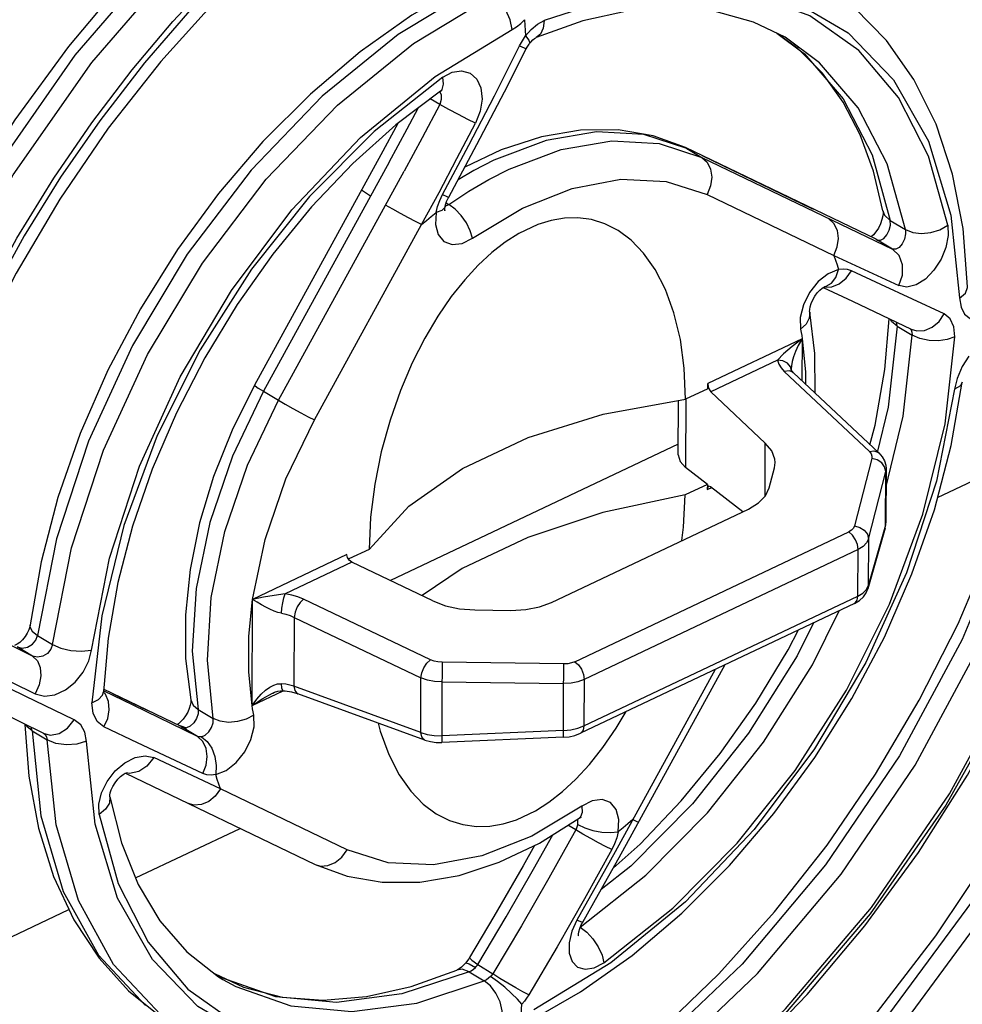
# Model space of a CAD drawing. Extents: x 0 to 594, y 0 to 420.
# Tile 26 of 41: x 545.53 to 551.37, y 85.66 to 91.76. Entities that reach past the tile are written whole.
import ezdxf

# ---------------------------------------------------------------- set-up
doc = ezdxf.new("R2010")
doc.units = 0
doc.header["$LTSCALE"] = 32.67
doc.layers.get('0').update_dxf_attribs({"linetype": 'CONTINUOUS'})

msp = doc.modelspace()

# ---------------------------------------------------------------- linework, layer by layer
at = {"color": 7, "linetype": 'CONTINUOUS'}
for p, q in [((550.3546, 91.5861), (550.2263, 91.6785)), ((548.7318, 91.6526), (548.7321, 91.6527)), ((547.8742, 91.12), (547.77, 90.9261)), ((548.5154, 90.9573), (548.2901, 90.8501)), ((550.8389, 90.4024), (549.6569, 90.9706)), ((547.77, 90.9261), (546.9861, 89.4983)), ((548.7416, 90.4941), (548.6245, 90.4386)), ((550.521, 90.1096), (550.522, 90.11)), ((550.3808, 89.7863), (549.7953, 89.5085)), ((550.3803, 89.7879), (550.3793, 89.5268)), ((550.3124, 89.5979), (550.3124, 89.6002)), ((550.3124, 89.6002), (550.3124, 89.6002)), ((550.3126, 89.5964), (550.3124, 89.5979)), ((550.3125, 89.5967), (550.3126, 89.5964)), ((550.8554, 89.0782), (550.3278, 89.5753)), ((549.7952, 89.4762), (549.6577, 89.4109)), ((549.7952, 89.4762), (549.7953, 89.5083)), ((549.8055, 89.4704), (549.8155, 89.457)), ((551.3045, 89.1246), (551.3731, 89.518)), ((550.1521, 89.1399), (549.8155, 89.457)), ((549.6125, 89.0666), (549.6138, 89.403)), ((549.6128, 89.1334), (547.8291, 88.2873)), ((551.2197, 88.8018), (551.7381, 89.0477)), ((549.793, 88.8836), (549.6578, 88.9885)), ((550.1768, 88.8629), (550.2084, 88.9867)), ((550.2084, 88.9867), (550.2127, 89.0184)), ((550.8982, 89.0022), (550.9003, 88.9789)), ((550.9003, 88.9788), (550.8983, 88.9635)), ((550.9003, 88.9789), (550.899, 88.6443)), ((549.793, 88.8836), (549.6555, 88.8184)), ((549.793, 88.8836), (549.7928, 88.8512)), ((549.7928, 88.8512), (549.816, 88.8622)), ((550.012, 88.7136), (549.8133, 88.8678)), ((548.8282, 88.1521), (550.0477, 88.7306)), ((550.8945, 88.6124), (550.7878, 88.2367)), ((550.897, 88.63), (550.899, 88.6443)), ((550.8987, 88.636), (550.899, 88.6444)), ((547.5597, 88.448), (546.9741, 88.1703)), ((547.5633, 88.43), (547.5597, 88.4478)), ((547.5735, 88.4139), (547.5633, 88.43)), ((547.697, 88.4809), (547.5721, 88.4216)), ((547.5898, 88.4012), (547.5735, 88.4139)), ((548.0914, 88.1624), (547.5898, 88.4012)), ((548.2737, 88.3623), (548.025, 88.194)), ((550.7785, 88.2311), (550.7904, 88.2543)), ((550.7259, 88.1914), (550.7567, 88.2097)), ((550.7567, 88.2097), (550.7785, 88.2311)), ((550.7773, 88.2111), (550.7878, 88.2367)), ((546.9723, 87.5114), (546.9747, 88.1724)), ((550.7044, 88.1459), (549.0067, 87.3406)), ((548.3514, 88.1058), (548.5743, 88.1027)), ((546.0793, 87.9305), (546.05, 87.5975)), ((549.2465, 86.5706), (549.9043, 87.7664)), ((546.1071, 87.5873), (546.0514, 87.6144)), ((546.5313, 87.3821), (546.1071, 87.5873)), ((546.9717, 87.5129), (547.1646, 87.6045)), ((548.0419, 87.2987), (547.2553, 87.5857)), ((545.3769, 87.4898), (545.6829, 87.3392)), ((546.5151, 87.399), (546.5071, 87.3938)), ((548.9901, 87.3717), (549.0282, 87.3861)), ((548.9021, 87.3161), (548.1481, 87.2835)), ((546.1871, 87.0937), (547.3619, 86.5278)), ((546.1935, 87.0963), (546.1945, 87.0965)), ((548.611, 86.8052), (548.728, 86.8607)), ((546.2492, 86.444), (546.8972, 86.7514)), ((544.7848, 85.7493), (545.837, 86.2485)), ((549.0114, 86.1536), (549.0204, 86.1706)), ((548.2416, 85.8738), (548.2404, 85.8733)), ((548.6799, 85.5501), (549.0065, 85.7374))]:
    msp.add_line(p, q, dxfattribs=at)
at = {"color": 9, "linetype": 'CONTINUOUS'}
for p, q in [((548.1341, 91.3177), (548.1426, 91.3004)), ((548.1426, 91.3004), (548.1442, 91.2692)), ((548.135, 91.2378), (548.0756, 91.2732)), ((548.1442, 91.2692), (548.135, 91.2378)), ((549.4939, 90.9957), (549.7589, 90.9102)), ((549.6569, 90.9706), (549.6655, 90.966)), ((549.6655, 90.966), (549.7589, 90.9102)), ((547.821, 90.8805), (547.0416, 89.4609)), ((549.7589, 90.9102), (550.9414, 90.3418)), ((550.4417, 90.5924), (549.7633, 90.9194)), ((547.135, 89.4051), (547.9149, 90.8256)), ((548.1747, 90.6285), (548.1917, 90.6184)), ((549.7924, 90.6809), (550.5776, 90.3031)), ((548.1474, 90.5814), (548.112, 90.5692)), ((548.1683, 90.6073), (548.1917, 90.6184)), ((550.4506, 90.5882), (550.4419, 90.5928)), ((550.9269, 90.519), (551.0207, 90.4631)), ((547.3575, 89.2842), (548.022, 90.4935)), ((550.8387, 90.402), (550.8479, 90.3976)), ((550.8389, 90.4024), (550.8479, 90.3976)), ((550.9414, 90.3418), (550.8479, 90.3976)), ((550.5776, 90.3031), (550.9798, 90.1156)), ((550.5169, 90.1076), (550.5202, 90.1066)), ((550.9342, 89.8938), (550.9306, 89.9044)), ((550.9685, 89.8642), (550.9342, 89.8938)), ((550.9685, 89.8642), (550.913, 89.3629)), ((550.9685, 89.8642), (551.0622, 89.8082)), ((551.0609, 89.8274), (551.0622, 89.8082)), ((550.2278, 89.6526), (549.8155, 89.457)), ((550.3125, 89.5967), (550.3075, 89.6113)), ((550.2695, 89.584), (550.7971, 89.0869)), ((551.3406, 89.5405), (551.3252, 89.473)), ((547.0416, 89.4609), (547.135, 89.4051)), ((549.6594, 89.4109), (549.6578, 88.9885)), ((550.913, 89.3629), (550.8453, 89.0806)), ((550.1509, 88.8098), (550.1521, 89.1399)), ((550.8126, 89.0448), (550.7058, 88.6261)), ((550.8554, 89.0783), (550.8554, 89.0782)), ((550.8919, 88.9915), (550.8742, 89.0163)), ((550.8983, 88.9635), (550.8919, 88.9915)), ((550.7914, 88.5448), (550.8983, 88.9635)), ((550.897, 88.63), (550.8983, 88.9635)), ((550.897, 88.63), (550.7904, 88.2543)), ((550.8945, 88.6124), (550.897, 88.63)), ((548.9726, 87.7844), (550.6703, 88.5897)), ((550.7914, 88.5448), (550.7904, 88.2543)), ((550.7269, 88.4796), (549.0292, 87.6743)), ((550.7259, 88.1914), (550.7269, 88.4796)), ((547.5898, 88.4012), (547.1775, 88.2057)), ((550.7904, 88.2543), (550.7878, 88.2367)), ((549.0282, 87.3861), (550.7259, 88.1914)), ((548.0774, 87.7968), (547.2912, 88.1712)), ((547.2322, 88.0595), (547.2306, 87.6328)), ((547.2322, 88.0595), (548.0184, 87.685)), ((545.6411, 87.9475), (545.7349, 87.8916)), ((545.6107, 87.8198), (545.5166, 87.8759)), ((546.6012, 87.8489), (546.6369, 87.4887)), ((548.9028, 87.7708), (548.1489, 87.7812)), ((549.8422, 87.7369), (549.2215, 86.6063)), ((548.0172, 87.3457), (548.0184, 87.685)), ((548.1484, 87.6591), (548.1472, 87.3256)), ((548.1484, 87.6591), (548.9023, 87.6487)), ((548.9012, 87.3581), (548.9023, 87.6487)), ((549.0292, 87.6743), (549.0282, 87.3861)), ((546.0627, 87.5827), (546.0499, 87.5949)), ((546.235, 87.5144), (546.0505, 87.6041)), ((547.0991, 87.5893), (547.0996, 87.5896)), ((548.0172, 87.3457), (547.2306, 87.6328)), ((546.6332, 87.3218), (546.235, 87.5144)), ((546.6369, 87.4887), (546.7303, 87.4329)), ((545.5765, 87.3831), (545.5715, 87.394)), ((545.6082, 87.3562), (545.5765, 87.3831)), ((545.6082, 87.3562), (545.7019, 87.3003)), ((546.5168, 87.3891), (546.5243, 87.3894)), ((546.5243, 87.3894), (546.5644, 87.375)), ((546.5313, 87.3821), (546.5398, 87.3775)), ((546.5313, 87.3821), (546.5398, 87.3775)), ((546.5398, 87.3775), (546.5473, 87.3749)), ((546.6332, 87.3218), (546.5398, 87.3775)), ((548.9012, 87.3581), (548.1472, 87.3256)), ((549.0067, 87.3406), (549.0067, 87.3406)), ((545.6986, 87.318), (545.7019, 87.3003)), ((546.775, 86.9961), (546.3619, 87.19)), ((546.2124, 87.0921), (546.1943, 87.0965)), ((547.5601, 86.6183), (546.775, 86.9961)), ((548.9774, 86.7418), (548.9292, 86.7705)), ((548.9851, 86.1834), (548.9533, 86.1137)), ((546.0197, 85.9646), (546.3106, 85.6546)), ((548.3703, 85.9068), (548.4639, 85.8509)), ((546.778, 85.8267), (546.7528, 85.8406)), ((547.1184, 85.7069), (546.778, 85.8267)), ((546.791, 85.8153), (546.7912, 85.8152)), ((548.3171, 85.8626), (548.4109, 85.8067))]:
    msp.add_line(p, q, dxfattribs=at)
at = {"color": 7, "linetype": 'CONTINUOUS'}
for points in [[(548.2332, 93.5865), (547.8053, 93.3628), (547.3828, 93.0915), (546.9702, 92.7757), (546.5718, 92.4189), (546.1917, 92.0252), (545.8336, 91.5985), (545.5013, 91.1437), (545.1981, 90.6653), (544.9272, 90.1683), (544.6913, 89.6579), (544.4929, 89.1394), (544.3343, 88.6181)], [(549.043, 93.376), (548.6565, 93.2396), (548.2663, 93.0559), (547.8765, 92.8267), (547.4913, 92.554), (547.1149, 92.2406), (546.7516, 91.8897), (546.4055, 91.5052), (546.0808, 91.0912), (545.7809, 90.6522), (545.5093, 90.1932), (545.2692, 89.7194), (545.063, 89.2359), (544.8931, 88.7483), (544.7613, 88.262)], [(548.2882, 91.9785), (547.9616, 91.7912), (547.6417, 91.5647), (547.3327, 91.3025), (547.0386, 91.0081), (546.7629, 90.6855), (546.5089, 90.3388), (546.2798, 89.9724), (546.0783, 89.5909), (545.907, 89.1991), (545.7682, 88.8018), (545.6637, 88.404)], [(551.4059, 90.1084), (551.3785, 90.4687), (551.3131, 90.8062), (551.2107, 91.1158), (551.0732, 91.393), (550.9034, 91.6341), (550.7041, 91.8368), (550.4781, 91.9996)], [(550.275, 91.6549), (550.0796, 91.7494), (549.8361, 91.8163), (549.5766, 91.8389), (549.3042, 91.8186), (549.0217, 91.7563), (548.7321, 91.6527)], [(548.6706, 91.5826), (548.6762, 91.5931), (548.6879, 91.6116), (548.6906, 91.6152)], [(548.6906, 91.6152), (548.6986, 91.6251), (548.7117, 91.6386), (548.7228, 91.6474), (548.7305, 91.652), (548.7318, 91.6526)], [(548.1901, 90.6642), (548.3655, 90.9901), (548.536, 91.3163), (548.6706, 91.5826)], [(550.8815, 90.5783), (550.8231, 90.8241), (550.7408, 91.0496), (550.6351, 91.2531), (550.5063, 91.4327), (550.3546, 91.5861)], [(548.1384, 91.321), (547.8631, 91.1115), (547.5961, 90.8715), (547.3407, 90.6036), (547.1005, 90.3111), (546.8788, 89.9981), (546.6785, 89.6685), (546.5024, 89.3267), (546.3527, 88.9773), (546.2314, 88.625), (546.1399, 88.2745), (546.0793, 87.9305)], [(548.1384, 91.321), (548.1452, 91.3252), (548.1501, 91.3275)], [(549.6569, 90.9706), (549.4577, 91.0441), (549.2404, 91.081), (549.0079, 91.0794), (548.7644, 91.0381), (548.5154, 90.9573)], [(548.1686, 90.6065), (548.171, 90.617), (548.1772, 90.6362), (548.1861, 90.6567), (548.1901, 90.6642)], [(548.1664, 90.5808), (548.1669, 90.5791), (548.1667, 90.5812), (548.1666, 90.5908), (548.1686, 90.6065)], [(550.8815, 90.5783), (550.8819, 90.576), (550.8822, 90.5652), (550.8805, 90.5478), (550.8753, 90.5249), (550.8661, 90.4988), (550.8531, 90.4725), (550.8379, 90.449)], [(549.6577, 89.4109), (549.6498, 89.6031), (549.6257, 89.7825), (549.5864, 89.9461), (549.5338, 90.0909), (549.4699, 90.215), (549.3978, 90.3171), (549.3201, 90.3974), (549.2395, 90.4574), (549.1572, 90.4991), (549.0743, 90.5248), (548.9909, 90.536), (548.9077, 90.534), (548.8245, 90.5198), (548.7416, 90.4941)], [(550.8379, 90.449), (550.8224, 90.4305), (550.8088, 90.4178), (550.808, 90.4172)], [(548.6245, 90.4386), (548.5411, 90.3853), (548.4574, 90.3202), (548.3737, 90.2427), (548.2898, 90.1519), (548.2064, 90.0472), (548.1236, 89.927), (548.0425, 89.7904), (547.9643, 89.6364), (547.8914, 89.4659), (547.8265, 89.281), (547.7726, 89.0857), (547.7319, 88.8842), (547.7064, 88.6811), (547.697, 88.4809)], [(550.4272, 89.9509), (550.4267, 89.956), (550.4272, 89.9675), (550.4302, 89.9842), (550.4364, 90.0048), (550.4462, 90.0276), (550.4593, 90.0504), (550.4744, 90.0709), (550.4898, 90.0875), (550.5037, 90.0994), (550.5145, 90.1064), (550.521, 90.1096)], [(550.5118, 90.1047), (550.6922, 90.0181), (551.0555, 89.8451)], [(550.4605, 89.4502), (550.4593, 89.6946), (550.4272, 89.9509)], [(550.8007, 89.1297), (550.8325, 89.2515), (550.8932, 89.5955), (550.9208, 89.9091)], [(550.3278, 89.5753), (550.3179, 89.5862), (550.3134, 89.594), (550.3125, 89.5966)], [(546.9861, 89.4983), (546.8473, 89.2193), (546.7333, 88.9332), (546.6462, 88.6442), (546.5874, 88.3567), (546.5582, 88.075), (546.5595, 87.8037), (546.5916, 87.5475)], [(547.9593, 84.4993), (548.3494, 84.6829), (548.7392, 84.9122), (549.1244, 85.1849), (549.5008, 85.4983), (549.8641, 85.8492), (550.2102, 86.2337), (550.535, 86.6477), (550.8348, 87.0866), (551.1064, 87.5456), (551.3466, 88.0195), (551.5527, 88.503), (551.7226, 88.9906), (551.8538, 89.4744)], [(549.7953, 89.5083), (549.7983, 89.488), (549.8055, 89.4704)], [(547.697, 88.4809), (547.9439, 88.7476), (548.276, 88.9812), (548.6819, 89.1738), (549.1478, 89.3187), (549.6577, 89.4109)], [(549.0065, 85.7374), (549.3265, 85.9639), (549.6354, 86.2261), (549.9295, 86.5205), (550.2052, 86.8431), (550.4592, 87.1898), (550.6884, 87.5562), (550.8899, 87.9376), (551.0611, 88.3294), (551.2, 88.7267), (551.3045, 89.1246)], [(550.2127, 89.0184), (550.2113, 89.0396), (550.1925, 89.0907), (550.1521, 89.1399)], [(547.9537, 83.2396), (548.452, 83.5002), (548.9474, 83.8152), (549.4349, 84.1817), (549.9095, 84.5962), (550.3663, 85.0548), (550.8007, 85.553), (551.2082, 86.0857), (551.5846, 86.6478), (551.926, 87.2334), (552.2291, 87.8367), (552.4907, 88.4515), (552.7083, 89.0716)], [(549.6125, 89.0666), (549.6239, 89.0258), (549.6578, 88.9885)], [(550.8554, 89.0782), (550.8761, 89.0544), (550.8902, 89.0288), (550.8982, 89.0022)], [(549.8004, 88.871), (549.7954, 88.8655), (549.7928, 88.8515)], [(549.8133, 88.8678), (549.8023, 88.8715), (549.8004, 88.871)], [(550.0477, 88.7306), (550.1103, 88.7682), (550.1533, 88.8122), (550.1768, 88.8629)], [(549.6555, 88.8184), (549.1456, 88.7086), (548.6796, 88.5548), (548.2737, 88.3623)], [(549.6357, 88.5352), (549.6461, 88.6182), (549.6555, 88.8184)], [(550.8945, 88.6124), (550.8972, 88.6241), (550.8987, 88.636)], [(548.3703, 84.1597), (548.7983, 84.3833), (549.2207, 84.6546), (549.6333, 84.9705), (550.0317, 85.3272), (550.4118, 85.721), (550.7699, 86.1476), (551.1022, 86.6025), (551.4054, 87.0809), (551.6764, 87.5779), (551.9123, 88.0882), (552.1106, 88.6067)], [(550.7914, 88.5448), (550.7796, 88.5204), (550.7578, 88.4983), (550.7269, 88.4796)], [(545.6637, 88.404), (545.5934, 88.0014), (545.5879, 87.9826), (545.5783, 87.9614), (545.5651, 87.9399), (545.5492, 87.9203), (545.5325, 87.9045), (545.5168, 87.8933), (545.5038, 87.8868), (545.4987, 87.8851)], [(550.7044, 88.1459), (550.7361, 88.1648), (550.7604, 88.187), (550.7773, 88.2111)], [(548.0914, 88.1624), (548.1712, 88.1318), (548.2579, 88.113), (548.3514, 88.1058)], [(548.5743, 88.1027), (548.6672, 88.1073), (548.7519, 88.1238), (548.8282, 88.1521)], [(549.2093, 86.5043), (549.3764, 86.6545), (549.6317, 86.9225), (549.872, 87.2149), (550.0937, 87.5279), (550.294, 87.8576), (550.3579, 87.9815)], [(548.1484, 87.6591), (548.1023, 87.6621), (548.0582, 87.6709), (548.0184, 87.685)], [(549.0292, 87.6743), (548.9912, 87.6603), (548.9481, 87.6516), (548.9023, 87.6487)], [(546.0503, 87.5894), (546.0499, 87.5952), (546.05, 87.5975)], [(547.0995, 87.5895), (547.1113, 87.5947), (547.1304, 87.6011), (547.1488, 87.6045), (547.1645, 87.6048)], [(547.1645, 87.6048), (547.1759, 87.6036), (547.2169, 87.5968), (547.2516, 87.5871), (547.2553, 87.5857)], [(546.5916, 87.5475), (546.5921, 87.5424), (546.5916, 87.5309), (546.5887, 87.5141), (546.5825, 87.4935), (546.5726, 87.4707), (546.5595, 87.448), (546.5444, 87.4274)], [(548.728, 86.8607), (548.8114, 86.914), (548.895, 86.9791), (548.9788, 87.0565), (549.0627, 87.1473), (549.1461, 87.252), (549.2289, 87.3722), (549.2899, 87.4749)], [(545.564, 87.3959), (545.5876, 87.0757), (545.6475, 86.7521), (545.7412, 86.4536), (545.8672, 86.1838), (546.0231, 85.9464), (546.2065, 85.7436), (546.4151, 85.5766), (546.4902, 85.5289)], [(546.5444, 87.4274), (546.529, 87.4108), (546.5151, 87.399)], [(547.7539, 87.4038), (547.7661, 87.3532), (547.8187, 87.2084), (547.8826, 87.0842), (547.9548, 86.9822), (548.0324, 86.9019), (548.1131, 86.8419), (548.1954, 86.8001), (548.2783, 86.7745), (548.3616, 86.7633), (548.4448, 86.7653), (548.528, 86.7794), (548.611, 86.8052)], [(548.0172, 87.3457), (548.0569, 87.3337), (548.1011, 87.3269), (548.1472, 87.3256)], [(548.9012, 87.3581), (548.947, 87.3623), (548.9901, 87.3717)], [(548.9021, 87.3161), (548.9377, 87.3197), (548.9728, 87.3277), (549.0067, 87.3406)], [(548.0419, 87.2987), (548.0769, 87.2889), (548.1125, 87.2841), (548.1481, 87.2835)], [(546.0909, 86.9477), (546.0907, 86.9493), (546.0909, 86.9576), (546.0932, 86.9717), (546.0989, 86.9903), (546.1086, 87.0119), (546.1222, 87.0345), (546.1387, 87.0555), (546.1562, 87.0729), (546.1722, 87.0853), (546.1853, 87.0929), (546.1935, 87.0963)], [(546.0909, 86.9477), (546.1617, 86.6621), (546.2651, 86.4044), (546.4005, 86.1778), (546.5673, 85.9856), (546.7639, 85.8319), (546.7912, 85.8152)], [(547.3619, 86.5278), (547.5611, 86.4543), (547.7785, 86.4173), (548.0109, 86.4189), (548.2544, 86.4603), (548.5034, 86.5411), (548.7529, 86.6598), (548.9981, 86.8137)], [(548.9981, 86.8137), (549.0082, 86.82), (549.0126, 86.822)], [(548.7221, 86.6452), (548.6519, 86.5199), (548.4704, 86.2055), (548.3186, 85.9507)], [(549.0204, 86.1706), (549.1194, 86.3442), (549.2465, 86.5706)], [(548.9934, 86.0869), (548.9937, 86.0856), (548.9936, 86.0875), (548.9939, 86.0963), (548.9963, 86.1109), (549.0019, 86.1306), (549.0114, 86.1536)], [(548.3186, 85.9507), (548.3143, 85.9438), (548.3006, 85.9248), (548.2942, 85.917)], [(546.7384, 85.8518), (546.9181, 85.7673), (547.1581, 85.7061), (547.4132, 85.6871), (547.6802, 85.7092), (547.9569, 85.7715), (548.2403, 85.8733)], [(548.2942, 85.917), (548.2846, 85.9066), (548.2687, 85.8917), (548.2546, 85.8812), (548.2436, 85.8748), (548.2416, 85.8738)]]:
    msp.add_lwpolyline(points, dxfattribs=at)
at = {"color": 9, "linetype": 'CONTINUOUS'}
for points in [[(548.2484, 93.5467), (547.6174, 93.1879), (547.0016, 92.7267), (546.4157, 92.1742), (545.8737, 91.5435), (545.3885, 90.8498), (544.9718, 90.1095), (544.6334, 89.3404), (544.3815, 88.5608)], [(544.4773, 88.5036), (544.7306, 89.2867), (545.071, 90.0592), (545.4905, 90.8024), (545.9788, 91.4984), (546.5243, 92.1304), (547.1137, 92.6833), (547.733, 93.1437), (548.3671, 93.5005)], [(544.6929, 88.4424), (544.807, 88.8292), (544.9438, 89.216), (545.1131, 89.624), (545.3057, 90.0257), (545.5146, 90.4086), (545.7432, 90.7808), (545.9785, 91.124), (546.2289, 91.4529), (546.4811, 91.7523), (546.7442, 92.0351), (547.0198, 92.3026), (547.3035, 92.55), (547.582, 92.7674), (547.8653, 92.964), (548.1737, 93.1513), (548.4838, 93.3121)], [(548.4677, 93.2647), (548.1518, 93.0985), (547.8378, 92.9047), (547.526, 92.6832), (547.2204, 92.4365), (546.904, 92.148), (546.5992, 91.8349), (546.3055, 91.4963), (546.0279, 91.1376), (545.7854, 90.7871), (545.5601, 90.4235), (545.3574, 90.0563), (545.1741, 89.6811), (545.021, 89.3246), (544.8867, 88.965), (544.7697, 88.5964)], [(548.3745, 91.9734), (547.878, 91.6721), (547.4065, 91.289), (546.9661, 90.8305), (546.5701, 90.3106), (546.2304, 89.7449), (545.9572, 89.1505), (545.7588, 88.5453), (545.6411, 87.9475)], [(549.068, 91.8996), (549.5206, 91.9903), (549.9447, 91.9827), (550.3267, 91.8798), (550.6655, 91.6814), (550.9469, 91.3915), (551.1637, 91.0104), (551.3022, 90.5531), (551.3567, 90.039)], [(545.7349, 87.8916), (545.8525, 88.4894), (546.0509, 89.0946), (546.3241, 89.689), (546.6638, 90.2547), (547.0599, 90.7746), (547.5003, 91.233), (547.9718, 91.6162), (548.4683, 91.9175)], [(548.5829, 91.7029), (548.5702, 91.7629), (548.5435, 91.8221), (548.5051, 91.8749), (548.4601, 91.9125)], [(551.2824, 90.4903), (551.1639, 90.9184), (550.9782, 91.2819), (550.7326, 91.5719), (550.4279, 91.7873), (550.0712, 91.9189), (549.6683, 91.9602), (549.2325, 91.9064), (548.7821, 91.7591)], [(548.5829, 91.7029), (548.61, 91.719), (548.6362, 91.7394), (548.6609, 91.7637)], [(548.6609, 91.7637), (548.6647, 91.6966), (548.6666, 91.6632)], [(548.6666, 91.6632), (548.7018, 91.7037), (548.7409, 91.7362), (548.7821, 91.7591)], [(548.7821, 91.7591), (548.7765, 91.7103), (548.7586, 91.6734), (548.7321, 91.6527)], [(545.9762, 87.8568), (546.0879, 88.4254), (546.2738, 88.9955), (546.526, 89.5497), (546.8434, 90.0854), (547.2185, 90.585), (547.6445, 91.0341), (548.1062, 91.4126), (548.5829, 91.7029)], [(548.6291, 91.6018), (548.6404, 91.6231), (548.6529, 91.6436), (548.6666, 91.6632)], [(548.6666, 91.6632), (548.6866, 91.6363), (548.6921, 91.6189), (548.6906, 91.6152)], [(550.223, 91.6801), (550.395, 91.553), (550.635, 91.2741), (550.8139, 90.9262), (550.9269, 90.519)], [(548.1519, 90.6797), (548.3156, 90.9869), (548.4735, 91.2916), (548.6291, 91.6018)], [(548.6291, 91.6018), (548.6571, 91.5885), (548.6698, 91.5828), (548.6706, 91.5826)], [(551.0207, 90.4631), (550.9077, 90.8703), (550.7287, 91.2182), (550.4888, 91.4971), (550.2752, 91.6548)], [(548.1535, 91.408), (548.2118, 91.4378), (548.2703, 91.4464), (548.3231, 91.4321), (548.3645, 91.3958), (548.3902, 91.3408), (548.3977, 91.2719), (548.3858, 91.1961), (548.3567, 91.1222)], [(548.1535, 91.408), (547.7273, 91.0698), (547.3285, 90.6682), (546.969, 90.2174), (546.6498, 89.7182), (546.3836, 89.1868), (546.1763, 88.6288), (546.0398, 88.069), (545.9794, 87.5296)], [(548.1384, 91.321), (548.1489, 91.332), (548.1582, 91.3637), (548.1535, 91.4081)], [(548.135, 91.2378), (548.0263, 91.0325), (547.9149, 90.8256)], [(548.3567, 91.1223), (548.3089, 91.146), (548.2515, 91.1754), (548.1902, 91.2078), (548.135, 91.2378)], [(547.821, 90.8805), (547.9324, 91.0874), (548.0005, 91.2161)], [(548.022, 90.4935), (548.1301, 90.6935), (548.2415, 90.9024), (548.3567, 91.1222)], [(549.6655, 90.966), (549.4004, 91.0514), (549.1069, 91.0678), (548.7938, 91.0146), (548.4706, 90.8934)], [(548.564, 90.8377), (548.8872, 90.9589), (549.2003, 91.0121), (549.4939, 90.9957)], [(548.4706, 90.8934), (548.3458, 90.8294), (548.248, 90.7719)], [(549.7589, 90.9102), (549.7918, 90.8803), (549.813, 90.838), (549.8204, 90.7873), (549.8133, 90.7331), (549.7924, 90.6809)], [(548.1917, 90.6184), (548.3149, 90.7005), (548.4392, 90.7737), (548.564, 90.8377)], [(548.3381, 90.4101), (548.6467, 90.5956), (548.9562, 90.7183), (549.2567, 90.7743), (549.5385, 90.7617), (549.7924, 90.6809)], [(547.7061, 90.6702), (547.6741, 90.6899), (547.6555, 90.7025), (547.6506, 90.7076)], [(548.112, 90.5692), (548.1211, 90.6062), (548.1345, 90.6433), (548.1519, 90.6797)], [(548.1519, 90.6797), (548.1779, 90.6678), (548.1895, 90.664), (548.1901, 90.6642)], [(548.022, 90.4935), (547.9846, 90.5122), (547.9407, 90.5352), (547.8922, 90.5615), (547.8433, 90.5889), (547.7995, 90.6144)], [(548.022, 90.4935), (548.0518, 90.5192), (548.0819, 90.5444), (548.112, 90.5692)], [(548.112, 90.5692), (548.1075, 90.4937), (548.1243, 90.4313), (548.1605, 90.3884), (548.212, 90.3696), (548.2734, 90.377), (548.3381, 90.4101)], [(548.1686, 90.6065), (548.1662, 90.5995), (548.1474, 90.5814)], [(548.3381, 90.4101), (548.3241, 90.4559), (548.2997, 90.5041), (548.2673, 90.5502), (548.2301, 90.5896), (548.1917, 90.6184)], [(550.8815, 90.5783), (550.8916, 90.5524), (550.9269, 90.519)], [(550.5776, 90.3031), (550.5984, 90.3552), (550.6055, 90.4074), (550.5988, 90.4578), (550.5779, 90.5012), (550.544, 90.5324)], [(550.8479, 90.3976), (550.8669, 90.3962), (550.8877, 90.4076), (550.9064, 90.4297), (550.9205, 90.4593), (550.9276, 90.4908), (550.9269, 90.519)], [(551.0207, 90.4631), (551.0214, 90.4355), (551.0144, 90.4042), (551.0004, 90.3745), (550.9816, 90.3521), (550.9605, 90.3404), (550.9414, 90.3418)], [(551.2824, 90.4903), (551.2851, 90.4256), (551.2713, 90.3527), (551.2414, 90.2785), (551.1975, 90.2104), (551.1443, 90.1559), (551.0863, 90.1199), (551.0293, 90.1062), (550.9798, 90.1156)], [(551.0207, 90.4631), (551.0665, 90.4449), (551.1195, 90.4384), (551.1772, 90.4438), (551.2339, 90.4615), (551.2824, 90.4903)], [(550.9798, 90.1158), (551.0018, 90.1799), (551.0028, 90.244), (550.9821, 90.3014), (550.9414, 90.3418)], [(550.5776, 90.3031), (550.5876, 90.274), (550.5971, 90.2445), (550.6062, 90.2146)], [(550.6062, 90.2146), (550.5416, 90.1889), (550.4795, 90.14)], [(550.5202, 90.1066), (550.5646, 90.1086), (550.6101, 90.1269), (550.6524, 90.1608), (550.6863, 90.2078)], [(550.5225, 90.1101), (550.5297, 90.1119), (550.5631, 90.1311), (550.5898, 90.1663), (550.6062, 90.2146)], [(550.6863, 90.2078), (550.6619, 90.2158), (550.635, 90.2181), (550.6062, 90.2147)], [(551.2617, 89.9413), (550.8679, 90.1232), (550.6863, 90.2078)], [(550.4795, 90.14), (550.4264, 90.0736), (550.3881, 89.9967)], [(551.3567, 90.0385), (551.3924, 90.0694), (551.4059, 90.1045), (551.4059, 90.1083)], [(551.3567, 90.039), (551.3652, 89.9825), (551.3871, 89.9388), (551.4208, 89.9116)], [(550.3881, 89.9967), (550.3687, 89.9178), (550.3706, 89.8452)], [(550.4272, 89.9509), (550.4249, 89.9135), (550.4053, 89.8774), (550.3706, 89.8453)], [(551.0555, 89.8451), (551.0903, 89.8348), (551.139, 89.8373), (551.1869, 89.8575), (551.2293, 89.8932), (551.2617, 89.9409)], [(551.3263, 89.7975), (551.3207, 89.8606), (551.2986, 89.9103), (551.2617, 89.9413)], [(550.3706, 89.8452), (550.3742, 89.8257), (550.3777, 89.8059), (550.3808, 89.7863)], [(550.9685, 89.8642), (550.9672, 89.8833), (550.9654, 89.8879)], [(551.0479, 89.8492), (551.0553, 89.8418), (551.0609, 89.8274)], [(549.1523, 85.9191), (549.5784, 86.2573), (549.9773, 86.659), (550.3367, 87.1097), (550.6559, 87.609), (550.9221, 88.1404), (551.1294, 88.6984), (551.2659, 89.2581), (551.3263, 89.7975)], [(550.3799, 89.7861), (550.3186, 89.7391), (550.266, 89.6929), (550.2278, 89.6526)], [(550.3799, 89.7861), (550.3559, 89.7444), (550.3386, 89.7072), (550.3263, 89.6738), (550.3182, 89.6443), (550.3137, 89.6192), (550.3124, 89.6002)], [(550.3803, 89.7879), (550.4017, 89.5781), (550.4014, 89.5059)], [(550.8998, 88.8616), (551.0068, 89.307), (551.0622, 89.8082)], [(551.3263, 89.798), (551.2793, 89.7815), (551.2254, 89.7741), (551.1672, 89.7758), (551.1104, 89.7874), (551.0622, 89.8082)], [(550.3075, 89.6113), (550.289, 89.6339), (550.2612, 89.6483), (550.2278, 89.6526)], [(550.2278, 89.6526), (550.2358, 89.6289), (550.2498, 89.6058), (550.2695, 89.584)], [(551.4142, 89.6784), (551.3717, 89.6132), (551.3406, 89.5405)], [(550.3277, 89.5753), (550.3231, 89.5791), (550.2991, 89.5876), (550.2695, 89.584)], [(546.9861, 89.4983), (546.9905, 89.4936), (547.0095, 89.4806), (547.0416, 89.4609)], [(551.3252, 89.473), (551.2135, 88.9044), (551.0275, 88.3343), (550.7754, 87.78), (550.458, 87.2444), (550.0828, 86.7448), (549.6569, 86.2957), (549.1952, 85.9171), (548.7185, 85.6269)], [(551.3731, 89.518), (551.3613, 89.4949), (551.3252, 89.4729)], [(547.0416, 89.4609), (546.8493, 89.0582), (546.7091, 88.6465), (546.6255, 88.239), (546.6012, 87.8489)], [(546.7303, 87.4329), (546.6946, 87.7931), (546.7189, 88.1833), (546.8026, 88.5908), (546.9428, 89.0025), (547.135, 89.4051)], [(547.135, 89.4051), (547.1771, 89.3806), (547.2252, 89.3536), (547.2744, 89.3268), (547.32, 89.3029), (547.3575, 89.2842)], [(551.9013, 89.4178), (551.6813, 88.6665), (551.3731, 87.9211), (550.9845, 87.201), (550.5255, 86.5247), (550.008, 85.9097), (549.4455, 85.3718), (548.8523, 84.9249), (548.2438, 84.5807)], [(548.3397, 84.5235), (548.9481, 84.8677), (549.5413, 85.3146), (550.1039, 85.8525), (550.6214, 86.4675), (551.0803, 87.1438), (551.469, 87.8639), (551.7772, 88.6092), (551.9972, 89.3606)], [(546.9741, 88.1703), (547.0527, 88.542), (547.1818, 88.9173), (547.3575, 89.2842)], [(552.2405, 89.1068), (551.9963, 88.3504), (551.6698, 87.6066), (551.2718, 86.8962), (550.8024, 86.2208), (550.2753, 85.6034), (549.6927, 85.0516), (549.0773, 84.5911), (548.4499, 84.2371)], [(550.7971, 89.0869), (550.8256, 89.0906), (550.8491, 89.0831), (550.8554, 89.0783)], [(550.7971, 89.0869), (550.808, 89.0735), (550.8132, 89.0592), (550.8126, 89.0448)], [(550.8742, 89.0163), (550.8465, 89.0353), (550.8126, 89.0448)], [(552.7565, 89.0173), (552.4186, 88.102), (551.987, 87.2061), (551.4709, 86.3491), (550.8816, 85.5495), (550.2319, 84.8247), (549.5356, 84.1902), (548.808, 83.6598), (548.0648, 83.2451)], [(548.1586, 83.1892), (548.9018, 83.6039), (549.6294, 84.1343), (550.3256, 84.7687), (550.9754, 85.4936), (551.5647, 86.2932), (552.0807, 87.1502), (552.5123, 88.046), (552.8502, 88.9614)], [(550.7058, 88.6261), (550.6993, 88.6123), (550.6872, 88.6), (550.6703, 88.5897)], [(550.7058, 88.6261), (550.7384, 88.6171), (550.7656, 88.5993), (550.7846, 88.574), (550.7914, 88.5448)], [(550.7269, 88.4796), (550.7229, 88.51), (550.7112, 88.5408), (550.6928, 88.569), (550.6703, 88.5897)], [(548.456, 84.2669), (549.0918, 84.6267), (549.702, 85.0857), (550.2776, 85.6332), (550.8106, 86.2611), (551.2933, 86.9647), (551.7058, 87.7206), (552.0371, 88.5148)], [(545.6107, 87.8198), (545.3216, 87.9628), (545.0395, 88.1034), (544.761, 88.243)], [(547.1775, 88.2057), (547.1085, 88.1957), (547.0417, 88.1846), (546.9751, 88.171)], [(547.1538, 88.0848), (547.1567, 88.1162), (547.1621, 88.1494), (547.1694, 88.181), (547.1775, 88.2057)], [(547.2912, 88.1712), (547.2561, 88.1857), (547.2179, 88.1973), (547.1775, 88.2057)], [(550.7044, 88.1459), (550.7086, 88.1484), (550.7212, 88.1651), (550.7259, 88.1914)], [(546.9723, 87.5114), (546.9508, 87.7212), (546.9517, 87.9415), (546.9747, 88.1724)], [(547.1538, 88.0848), (547.1318, 88.0902), (547.108, 88.0986), (547.0827, 88.1096), (547.0566, 88.1228), (547.0298, 88.1377), (547.0027, 88.1539), (546.9751, 88.171)], [(547.2912, 88.1712), (547.2701, 88.1514), (547.2517, 88.124), (547.2382, 88.0916), (547.2322, 88.0595)], [(547.1538, 88.0848), (547.1817, 88.0786), (547.208, 88.07), (547.2322, 88.0595)], [(549.0055, 86.1388), (549.4121, 86.4618), (549.7942, 86.848), (550.1414, 87.2866), (550.4438, 87.7654), (550.6092, 88.1007)], [(544.7585, 88.0124), (545.0491, 87.8683), (545.3358, 87.7273), (545.6277, 87.5853)], [(545.595, 88.0106), (545.595, 88.0015), (545.6084, 87.9741), (545.6411, 87.9475)], [(550.4508, 88.0256), (550.3501, 87.8214), (550.0477, 87.3425), (549.7005, 86.9039), (549.3184, 86.5177), (549.1351, 86.3721)], [(545.5166, 87.8759), (545.547, 87.8685), (545.5808, 87.8746), (545.61, 87.8924), (545.6312, 87.9182), (545.6411, 87.9475)], [(545.7349, 87.8916), (545.7246, 87.8617), (545.703, 87.8356), (545.674, 87.8183), (545.6418, 87.8124), (545.6107, 87.8198)], [(545.7349, 87.8916), (545.787, 87.8685), (545.849, 87.854), (545.9154, 87.8496), (545.9762, 87.8569)], [(545.8697, 87.4246), (545.5659, 87.5707), (545.2714, 87.7142), (544.9403, 87.8774)], [(545.6107, 87.8198), (545.6412, 87.7901), (545.659, 87.7486), (545.6635, 87.6973), (545.653, 87.6407), (545.6277, 87.5853)], [(545.6277, 87.5853), (545.6852, 87.5713), (545.7496, 87.5799), (545.8153, 87.6102), (545.8753, 87.6585), (545.9243, 87.7197), (545.9595, 87.79), (545.9762, 87.8568)], [(548.0184, 87.685), (548.024, 87.7158), (548.0367, 87.7472), (548.0554, 87.7759), (548.0774, 87.7968)], [(548.1489, 87.7812), (548.1235, 87.7833), (548.0992, 87.7885), (548.0774, 87.7968)], [(548.1489, 87.7812), (548.1497, 87.7572), (548.1499, 87.7265), (548.1495, 87.692), (548.1484, 87.6591)], [(548.9023, 87.6487), (548.9033, 87.6801), (548.9037, 87.7136), (548.9036, 87.7456), (548.9028, 87.7708)], [(548.9726, 87.7844), (548.9517, 87.7767), (548.928, 87.7721), (548.9028, 87.7708)], [(548.9726, 87.7844), (548.9943, 87.7647), (549.0124, 87.7377), (549.0248, 87.706), (549.0292, 87.6743)], [(546.9726, 87.5132), (547.0005, 87.5525), (547.0278, 87.5837), (547.0547, 87.6084), (547.081, 87.6271), (547.1064, 87.6398), (547.1302, 87.6466), (547.1522, 87.6478)], [(547.2306, 87.6328), (547.2064, 87.6397), (547.18, 87.6447), (547.1522, 87.6478)], [(547.1522, 87.6478), (547.155, 87.6224), (547.1603, 87.6076), (547.1645, 87.6048)], [(545.9794, 87.5291), (546.0198, 87.5498), (546.044, 87.5763), (546.05, 87.5975)], [(546.0537, 87.3805), (546.077, 87.4333), (546.0865, 87.4866), (546.082, 87.5382), (546.0627, 87.5827)], [(546.1071, 87.5873), (546.14, 87.5708), (546.3215, 87.4834)], [(546.9726, 87.5132), (547.0391, 87.557), (547.0991, 87.5893)], [(547.2306, 87.6328), (547.2359, 87.6064), (547.2485, 87.5894), (547.2553, 87.5858)], [(546.0537, 87.3802), (546.0118, 87.4139), (545.9863, 87.4654), (545.9794, 87.5296)], [(546.5916, 87.5475), (546.6062, 87.5154), (546.6369, 87.4887)], [(546.9819, 87.454), (546.9783, 87.4734), (546.9749, 87.4929), (546.9717, 87.5129)], [(546.6369, 87.4887), (546.6368, 87.4617), (546.6275, 87.4324), (546.6103, 87.4056), (546.5881, 87.3853), (546.5644, 87.375)], [(546.9819, 87.454), (546.9354, 87.4288), (546.8817, 87.4132), (546.8261, 87.4085), (546.7739, 87.4153), (546.7303, 87.4329)], [(546.7463, 87.0846), (546.8109, 87.1104), (546.873, 87.1592), (546.9261, 87.2257), (546.9644, 87.3025), (546.9838, 87.3815), (546.9819, 87.454)], [(545.6829, 87.3392), (545.7234, 87.3293), (545.7766, 87.3396), (545.8277, 87.3727), (545.8697, 87.4241)], [(545.9447, 87.2908), (545.935, 87.348), (545.9094, 87.3939), (545.8697, 87.4246)], [(546.6578, 87.3193), (546.6816, 87.3296), (546.7038, 87.3498), (546.7209, 87.3767), (546.7303, 87.4059), (546.7303, 87.4329)], [(545.6082, 87.3562), (545.6048, 87.3739), (545.6015, 87.3793)], [(545.6082, 87.3562), (545.6631, 86.8284), (545.8016, 86.3598), (546.0197, 85.9646)], [(545.6787, 87.3415), (545.6896, 87.3326), (545.6986, 87.318)], [(546.6657, 87.0917), (546.2612, 87.2818), (546.0537, 87.3802)], [(546.5473, 87.3749), (546.5556, 87.3741), (546.5644, 87.375)], [(548.0419, 87.2987), (548.0363, 87.3015), (548.0229, 87.3183), (548.0172, 87.3457)], [(548.9021, 87.3161), (548.9023, 87.3185), (548.902, 87.3326), (548.9012, 87.3581)], [(549.0282, 87.3861), (549.0239, 87.3606), (549.012, 87.3439), (549.0067, 87.3406)], [(546.5839, 85.4731), (546.4044, 85.5987), (546.1134, 85.9087), (545.8954, 86.3039), (545.7568, 86.7725), (545.7019, 87.3003)], [(545.9447, 87.2913), (545.8858, 87.2742), (545.8211, 87.2696), (545.7564, 87.2785), (545.7019, 87.3003)], [(548.2333, 85.4302), (547.7808, 85.3395), (547.3567, 85.3471), (546.9747, 85.45), (546.6358, 85.6484), (546.3544, 85.9383), (546.1377, 86.3193), (545.9991, 86.7766), (545.9447, 87.2908)], [(546.6578, 87.3193), (546.6491, 87.3183), (546.6408, 87.3192), (546.6332, 87.3218)], [(546.6657, 87.0917), (546.6869, 87.1439), (546.6943, 87.1963), (546.6878, 87.2468), (546.667, 87.2905), (546.6332, 87.3218)], [(546.6578, 87.3193), (546.6933, 87.2892), (546.7215, 87.2478), (546.7412, 87.1968), (546.7501, 87.1405), (546.7463, 87.0846)], [(548.1472, 87.3256), (548.148, 87.3009), (548.1483, 87.2865), (548.1482, 87.2835)], [(546.1238, 87.1074), (546.1834, 87.1581), (546.2473, 87.1907), (546.3091, 87.2015), (546.3619, 87.19)], [(546.3619, 87.1899), (546.3203, 87.1375), (546.2688, 87.1035), (546.2124, 87.0921)], [(546.0388, 86.9719), (546.0739, 87.043), (546.1238, 87.1074)], [(546.7463, 87.0846), (546.7175, 87.0812), (546.6904, 87.0836), (546.6657, 87.0917)], [(546.775, 86.9961), (546.7649, 87.0252), (546.7554, 87.0547), (546.7463, 87.0846)], [(546.0233, 86.8369), (546.0217, 86.9009), (546.0388, 86.9719)], [(546.775, 86.9961), (546.7424, 86.9511), (546.7028, 86.9182), (546.6577, 86.8987), (546.6112, 86.8955), (546.5769, 86.9055)], [(546.0909, 86.9477), (546.0873, 86.908), (546.0642, 86.8702), (546.0233, 86.8369)], [(549.2405, 86.7301), (549.245, 86.8055), (549.2282, 86.868), (549.1921, 86.9109), (549.1405, 86.9297), (549.0791, 86.9223), (549.0144, 86.8891)], [(549.0144, 86.8891), (548.7059, 86.7036), (548.3963, 86.5809), (548.0958, 86.525), (547.814, 86.5376), (547.5601, 86.6183)], [(549.0144, 86.8891), (549.0167, 86.8504), (549.0069, 86.8225), (548.9981, 86.8137)], [(546.0233, 86.8369), (546.1418, 86.4088), (546.3276, 86.0453), (546.5731, 85.7552), (546.8778, 85.5399), (547.2345, 85.4083), (547.6374, 85.367), (548.0732, 85.4208), (548.5236, 85.5681)], [(548.9901, 86.7753), (548.991, 86.8026), (548.9889, 86.8079)], [(549.3306, 86.8057), (549.3007, 86.7801), (549.2707, 86.7548), (549.2405, 86.7301)], [(549.3306, 86.8057), (549.3562, 86.7941), (549.3676, 86.7905), (549.3682, 86.7907)], [(548.9774, 86.7418), (548.8099, 86.4427), (548.6404, 86.148), (548.4639, 85.8509)], [(548.9901, 86.7753), (548.9873, 86.7642), (548.9831, 86.753), (548.9774, 86.7418)], [(549.2002, 86.6198), (549.1629, 86.6385), (549.1189, 86.6616), (549.0703, 86.6882), (549.0213, 86.7159), (548.9774, 86.7418)], [(548.9901, 86.7753), (549.0334, 86.7545), (549.0835, 86.7387), (549.1382, 86.7285), (549.1925, 86.7254), (549.2405, 86.7301)], [(549.2405, 86.7301), (549.2313, 86.6931), (549.2178, 86.6561), (549.2002, 86.6198)], [(548.3703, 85.9068), (548.5467, 86.2035), (548.7164, 86.4984), (548.8361, 86.7121)], [(547.3619, 86.5278), (547.3947, 86.518), (547.4405, 86.5204), (547.4862, 86.5394), (547.5274, 86.5731), (547.5601, 86.6183)], [(549.2002, 86.6198), (549.0315, 86.3156), (548.8618, 86.0179), (548.6862, 85.7196)], [(549.2215, 86.6063), (549.1069, 86.3994), (548.9851, 86.1834)], [(549.0204, 86.1706), (549.01, 86.1725), (548.9851, 86.1834)], [(548.9533, 86.1137), (548.9363, 86.0425), (548.9367, 85.9775), (548.9546, 85.9256), (548.9887, 85.8913), (549.0361, 85.8782), (549.0925, 85.8878), (549.1523, 85.9191)], [(549.0055, 86.1388), (549.0458, 86.1081), (549.0844, 86.0659), (549.1172, 86.0169), (549.1406, 85.9662), (549.1522, 85.9191)], [(548.3186, 85.9507), (548.3188, 85.9487), (548.334, 85.9336), (548.3703, 85.9068)], [(548.3171, 85.8626), (548.2734, 85.878), (548.2403, 85.8733)], [(548.2942, 85.917), (548.2967, 85.9184), (548.3177, 85.9125), (548.3558, 85.8899)], [(548.3171, 85.8626), (548.33, 85.8693), (548.3432, 85.8786), (548.3558, 85.8899)], [(548.3558, 85.8899), (548.3609, 85.8953), (548.3657, 85.9009), (548.3703, 85.9068)], [(546.7912, 85.8152), (546.8717, 85.7708), (547.2121, 85.6509), (547.5892, 85.6167), (547.9925, 85.6691), (548.4109, 85.8067)], [(548.3171, 85.8626), (547.8988, 85.7251), (547.4955, 85.6726), (547.1184, 85.7069)], [(548.4495, 85.834), (548.4369, 85.8227), (548.4238, 85.8134), (548.4109, 85.8067)], [(548.5236, 85.5681), (548.5223, 85.6209), (548.5083, 85.6769), (548.4831, 85.7302), (548.4495, 85.7751), (548.4109, 85.8067)], [(548.4639, 85.8509), (548.4594, 85.845), (548.4546, 85.8394), (548.4495, 85.834)], [(548.6441, 85.661), (548.6162, 85.6926), (548.5801, 85.7283), (548.5374, 85.7664), (548.4921, 85.8032), (548.4495, 85.834)], [(548.6862, 85.7196), (548.6493, 85.7382), (548.6056, 85.7625), (548.5568, 85.7912), (548.5076, 85.8218), (548.4639, 85.8509)], [(548.6862, 85.7196), (548.6733, 85.6993), (548.6592, 85.6797), (548.6442, 85.661)], [(548.6377, 85.5677), (548.64, 85.5988), (548.6442, 85.661)]]:
    msp.add_lwpolyline(points, dxfattribs=at)

doc.saveas('drawing.dxf')
